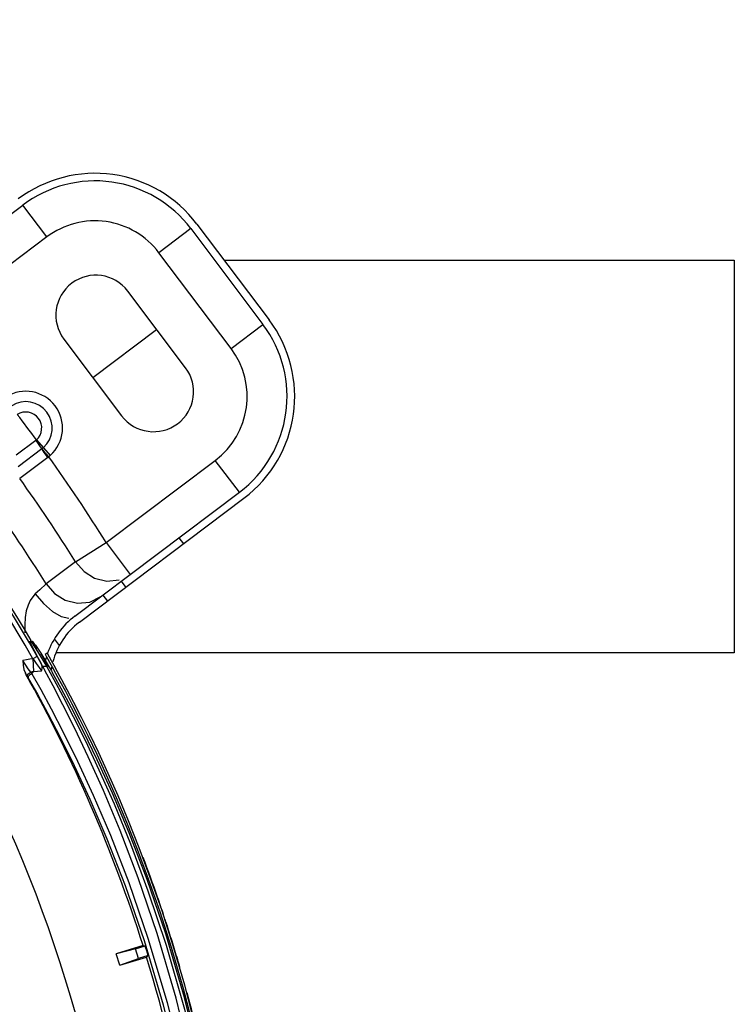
# Model space of a CAD drawing. Extents: x 40.7 to 137.4, y -250.8 to -221.5.
# Tile 24 of 256: x 56.725 to 56.835, y -238.432 to -238.282. Entities that reach past the tile are written whole.
import ezdxf

# ---------------------------------------------------------------- set-up
doc = ezdxf.new("R2010")
doc.units = 0
doc.header["$MEASUREMENT"] = 0
doc.layers.get('0').update_dxf_attribs({"linetype": 'CONTINUOUS'})

msp = doc.modelspace()

# ---------------------------------------------------------------- linework, layer by layer
at = {"color": 6, "linetype": 'Continuous'}
for p, q in [((56.70078201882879, -238.3287584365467), (56.72591445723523, -238.3098197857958)), ((56.72958797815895, -238.3146947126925), (56.72591445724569, -238.3098197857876)), ((56.75155980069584, -238.3134240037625), (56.74668487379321, -238.3170975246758)), ((56.75155980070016, -238.3134240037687), (56.76258036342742, -238.3280487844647)), ((56.75248603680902, -238.3127260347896), (56.76350660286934, -238.3273508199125)), ((56.72958797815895, -238.3146947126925), (56.71292157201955, -238.3272537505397)), ((56.75770543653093, -238.3317223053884), (56.74668487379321, -238.3170975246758)), ((56.75075346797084, -238.334668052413), (56.74193701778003, -238.322968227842)), ((56.75770543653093, -238.3317223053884), (56.76258036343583, -238.3280487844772)), ((56.73659538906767, -238.3361651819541), (56.74634524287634, -238.3288181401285)), ((56.73218716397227, -238.3303152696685), (56.7410036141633, -238.3420150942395)), ((56.72787751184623, -238.3457926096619), (56.72491036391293, -238.3480491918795)), ((56.7279878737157, -238.3456975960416), (56.73010501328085, -238.3480593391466)), ((56.72880702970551, -238.3470778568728), (56.72518245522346, -238.3498259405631)), ((56.72973869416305, -238.3483606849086), (56.7254336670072, -238.3515905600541)), ((56.72973869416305, -238.3483606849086), (56.72985901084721, -238.3482685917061)), ((56.73863621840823, -238.36137823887), (56.75530262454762, -238.3488192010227)), ((56.75897614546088, -238.3536941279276), (56.75530262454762, -238.3488192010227)), ((56.73384370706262, -238.3726327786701), (56.75897614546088, -238.3536941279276)), ((56.73454168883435, -238.3735590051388), (56.75967411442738, -238.3546203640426)), ((56.73394136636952, -238.3643045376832), (56.73863621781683, -238.3613782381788)), ((56.73863621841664, -238.3613782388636), (56.74230973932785, -238.3662531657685)), ((56.74975074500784, -238.3606459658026), (56.75044871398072, -238.3615722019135)), ((56.73394137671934, -238.3643045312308), (56.72945244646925, -238.3676727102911)), ((56.72945246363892, -238.3676727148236), (56.72848578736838, -238.3685809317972)), ((56.74092066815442, -238.367299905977), (56.74161863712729, -238.36822614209)), ((56.72848578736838, -238.3685809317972), (56.72781880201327, -238.3692102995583)), ((56.7381323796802, -238.3694010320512), (56.73883034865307, -238.3703272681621)), ((56.72708440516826, -238.3767341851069), (56.72698044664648, -238.376430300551)), ((56.72701137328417, -238.376428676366), (56.72712993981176, -238.3764224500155)), ((56.72767434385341, -238.3779028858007), (56.72708440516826, -238.3767341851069)), ((56.72734635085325, -238.3764737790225), (56.72710440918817, -238.3764238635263)), ((56.72710441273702, -238.376423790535), (56.72734587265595, -238.3767680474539)), ((56.72734587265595, -238.3767680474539), (56.72816821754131, -238.3780118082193)), ((56.72752379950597, -238.3766228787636), (56.72734635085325, -238.3764737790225)), ((56.72789183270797, -238.3771397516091), (56.72752466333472, -238.3766240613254)), ((56.73072262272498, -238.3761011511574), (56.73148217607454, -238.377109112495)), ((56.72875490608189, -238.3799519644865), (56.72767434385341, -238.3779028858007)), ((56.72782350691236, -238.3770424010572), (56.72864764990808, -238.3782669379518)), ((56.72813885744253, -238.3775113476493), (56.72789183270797, -238.3771397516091)), ((56.72816821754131, -238.3780118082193), (56.72950260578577, -238.3802505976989)), ((56.72864764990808, -238.3782669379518), (56.72994878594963, -238.3804077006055)), ((56.72932175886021, -238.3784270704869), (56.72964047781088, -238.3782466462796)), ((56.72745081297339, -238.3791223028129), (56.72695678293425, -238.3791808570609)), ((56.72742818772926, -238.3790988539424), (56.72753093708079, -238.3810554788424)), ((56.72742818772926, -238.3790988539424), (56.72796444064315, -238.3798370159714)), ((56.72809364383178, -238.3787694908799), (56.72745657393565, -238.3791311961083)), ((56.72854502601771, -238.3795721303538), (56.72875428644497, -238.3799497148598)), ((56.72881502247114, -238.3785284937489), (56.72870507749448, -238.3783631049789)), ((56.72975239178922, -238.3801017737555), (56.72881502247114, -238.3785284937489)), ((56.72989127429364, -238.3803123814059), (56.72885948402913, -238.3785996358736)), ((56.72897784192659, -238.3787987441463), (56.72975294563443, -238.3801016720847)), ((56.72932175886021, -238.3784270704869), (56.72948031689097, -238.3787142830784)), ((56.72948031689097, -238.3787142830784), (56.72998766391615, -238.3796254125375)), ((56.72998766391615, -238.3796254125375), (56.73039312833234, -238.3803588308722)), ((56.73029919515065, -238.3794320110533), (56.7300015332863, -238.3788969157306)), ((56.73070107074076, -238.3801587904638), (56.73029919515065, -238.3794320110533)), ((56.72717254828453, -238.3812471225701), (56.72711232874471, -238.3811742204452)), ((56.72729964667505, -238.3814065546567), (56.72717254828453, -238.3812471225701)), ((56.72753093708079, -238.3810554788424), (56.7287653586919, -238.38099065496)), ((56.72796444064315, -238.3798370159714), (56.7284123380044, -238.3804742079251)), ((56.7284123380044, -238.3804742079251), (56.7287653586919, -238.38099065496)), ((56.72892947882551, -238.3802806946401), (56.72875490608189, -238.3799519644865)), ((56.72892947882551, -238.3802806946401), (56.72950260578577, -238.3802505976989)), ((56.7305254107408, -238.3832543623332), (56.72927387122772, -238.3809230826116)), ((56.72950259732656, -238.3802505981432), (56.73063474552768, -238.3823004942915)), ((56.7299490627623, -238.3804075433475), (56.73011400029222, -238.3806945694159)), ((56.73011400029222, -238.3806945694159), (56.73027784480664, -238.3809829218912)), ((56.73027784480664, -238.3809829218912), (56.73044596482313, -238.3812811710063)), ((56.73039312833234, -238.3803588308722), (56.73091761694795, -238.381316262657)), ((56.73176177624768, -238.3836770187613), (56.73043744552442, -238.3812667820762)), ((56.73122288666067, -238.3811110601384), (56.73070107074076, -238.3801587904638)), ((56.73188402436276, -238.3823325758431), (56.73122288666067, -238.3811110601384)), ((56.72643870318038, -238.3815718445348), (56.72630854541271, -238.3813463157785)), ((56.72679068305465, -238.3821765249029), (56.72643870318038, -238.3815718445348)), ((56.7270472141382, -238.3815214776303), (56.72729974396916, -238.3814065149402)), ((56.72729974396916, -238.3814065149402), (56.72864345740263, -238.3838076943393)), ((56.7433816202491, -238.408219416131), (56.74507634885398, -238.4127557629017)), ((56.74507634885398, -238.4127557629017), (56.74680918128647, -238.4177314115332)), ((56.74711587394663, -238.4174941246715), (56.74538147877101, -238.4125225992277)), ((56.74680918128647, -238.4177314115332), (56.74856689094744, -238.4232053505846)), ((56.74887270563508, -238.4229537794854), (56.74711587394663, -238.4174941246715)), ((56.74817205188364, -238.4205637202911), (56.74792948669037, -238.4198178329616)), ((56.74826534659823, -238.4208979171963), (56.74816126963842, -238.4205670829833)), ((56.74426964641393, -238.4229370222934), (56.74017551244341, -238.4241891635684)), ((56.7431377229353, -238.4234391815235), (56.74018486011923, -238.4242197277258)), ((56.7431377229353, -238.4234391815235), (56.74459969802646, -238.4229920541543)), ((56.74358604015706, -238.4249050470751), (56.7431377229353, -238.4234391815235)), ((56.74426964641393, -238.4229370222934), (56.74459969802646, -238.4229920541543)), ((56.74856689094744, -238.4232053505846), (56.75034003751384, -238.4292816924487)), ((56.75064439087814, -238.4290085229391), (56.74887270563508, -238.4229537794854)), ((56.74070173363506, -238.4259097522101), (56.74018486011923, -238.4242197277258)), ((56.74070173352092, -238.4259097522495), (56.74358604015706, -238.4249050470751)), ((56.74071108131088, -238.4259403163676), (56.74481246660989, -238.4246859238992)), ((56.7450540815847, -238.4244560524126), (56.74358604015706, -238.4249050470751)), ((56.7450540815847, -238.4244560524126), (56.74481246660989, -238.4246859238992)), ((56.75034003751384, -238.4292816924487), (56.75210356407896, -238.4360648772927)), ((56.75241000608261, -238.4357757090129), (56.75064439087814, -238.4290085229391))]:
    msp.add_line(p, q, dxfattribs=at)
at = {"color": 5}
for p, q in [((56.75663508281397, -238.3182320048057), (56.83455878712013, -238.3182320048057)), ((56.83455878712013, -238.3182320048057), (56.83455878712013, -238.3782320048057)), ((56.83455878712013, -238.3782320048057), (56.73095167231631, -238.3782320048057))]:
    msp.add_line(p, q, dxfattribs=at)
at = {"color": 6, "linetype": 'Continuous'}
for points in [[(56.72798783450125, -238.3456976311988), (56.72795283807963, -238.3457302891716), (56.72791603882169, -238.3457619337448), (56.72787751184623, -238.3457926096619)], [(56.72787752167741, -238.3457926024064), (56.72824849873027, -238.3462910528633), (56.7285709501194, -238.3467367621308), (56.72880702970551, -238.3470778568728)], [(56.72904641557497, -238.3468785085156), (56.72896861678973, -238.3469465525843), (56.72888883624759, -238.3470129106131), (56.7288068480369, -238.3470776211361)], [(56.7288069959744, -238.3470775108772), (56.7290794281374, -238.347384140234), (56.72985901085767, -238.3482685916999)], [(56.72973873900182, -238.3483606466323), (56.72936532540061, -238.3478578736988), (56.7290417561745, -238.3474122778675), (56.7288069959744, -238.3470775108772)], [(56.72985900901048, -238.348268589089), (56.72994222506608, -238.3482002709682), (56.73002423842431, -238.3481305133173), (56.73010499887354, -238.3480593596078)], [(56.73394137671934, -238.3643045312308), (56.73526155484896, -238.3658031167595), (56.73688087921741, -238.3668011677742), (56.7387227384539, -238.3672613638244), (56.74060976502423, -238.3670884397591)], [(56.72945244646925, -238.3676727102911), (56.73077181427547, -238.3691750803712), (56.73239174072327, -238.3701763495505), (56.73423541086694, -238.3706389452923), (56.73612484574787, -238.3704670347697), (56.73782696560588, -238.3696311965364)], [(56.72781880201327, -238.3692102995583), (56.72741545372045, -238.3696561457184), (56.7270373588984, -238.3702295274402), (56.72670705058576, -238.3709461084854), (56.72644658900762, -238.3718087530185), (56.72627603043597, -238.3728092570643), (56.72620554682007, -238.3739401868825), (56.72624119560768, -238.3751465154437)], [(56.72781876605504, -238.3692103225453), (56.72907633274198, -238.3707033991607), (56.73044375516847, -238.3718893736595), (56.7317819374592, -238.3726495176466), (56.7329553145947, -238.3729068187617)], [(56.7300015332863, -238.3788969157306), (56.72967829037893, -238.3783167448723), (56.72964047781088, -238.3782466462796)], [(56.72695678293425, -238.3791808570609), (56.72644741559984, -238.3792742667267), (56.72590775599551, -238.3794182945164)], [(56.72590775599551, -238.3794182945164), (56.72596839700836, -238.3801309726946), (56.72608806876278, -238.3807840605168), (56.72630859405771, -238.3813464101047)], [(56.72711232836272, -238.3811742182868), (56.72675033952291, -238.3806802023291), (56.72634729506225, -238.3800899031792), (56.72590775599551, -238.3794182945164)], [(56.72809367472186, -238.3787695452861), (56.72832544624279, -238.3791797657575), (56.72854502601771, -238.3795721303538)], [(56.72666541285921, -238.3819615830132), (56.72661800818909, -238.3817401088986), (56.72669012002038, -238.3815050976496), (56.72686619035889, -238.3813029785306), (56.72711235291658, -238.3811743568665)], [(56.72711232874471, -238.3811742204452), (56.72725258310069, -238.3811266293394), (56.72739146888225, -238.3810862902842), (56.72753093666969, -238.3810554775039)], [(56.72729964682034, -238.3814065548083), (56.72739210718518, -238.3812829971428), (56.72747119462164, -238.3811655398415), (56.72753093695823, -238.3810554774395)], [(56.72876535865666, -238.3809906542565), (56.72885351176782, -238.3806031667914), (56.72885263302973, -238.38025175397), (56.72875464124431, -238.3799469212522)], [(56.72892934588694, -238.3802779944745), (56.72916185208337, -238.3807185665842), (56.72927377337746, -238.3809212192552)], [(56.72994878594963, -238.3804077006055), (56.7298526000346, -238.3803029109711), (56.72969414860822, -238.3802423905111), (56.7295026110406, -238.3802507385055)], [(56.73091761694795, -238.381316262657), (56.73158166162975, -238.3825436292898), (56.7324080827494, -238.3840961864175), (56.73340641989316, -238.3860108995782), (56.73456223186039, -238.388284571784), (56.73583145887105, -238.3908568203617), (56.7371911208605, -238.3937072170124), (56.73863337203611, -238.3968480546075), (56.7401511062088, -238.4002975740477), (56.74173673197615, -238.4040787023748), (56.7433816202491, -238.408219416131)], [(56.72679186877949, -238.3821770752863), (56.72675361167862, -238.3819508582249), (56.72685314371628, -238.3817101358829), (56.7270472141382, -238.3815214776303)], [(56.72679068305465, -238.3821765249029), (56.72813721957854, -238.3845442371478), (56.72974977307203, -238.3874936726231), (56.73162882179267, -238.3910919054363), (56.73376656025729, -238.3954135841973), (56.73615046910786, -238.4005551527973), (56.73875499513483, -238.4066284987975), (56.74153938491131, -238.4137704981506), (56.74445325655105, -238.4221880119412), (56.74736561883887, -238.4319802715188), (56.75001745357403, -238.4428223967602), (56.75218090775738, -238.4542185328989), (56.75375575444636, -238.4659028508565), (56.75470285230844, -238.477759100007)], [(56.73063474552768, -238.3823004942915), (56.73199972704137, -238.3848495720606), (56.73360820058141, -238.3879539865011), (56.73545679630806, -238.3916772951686), (56.7375392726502, -238.3960939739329), (56.73984495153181, -238.4012990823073), (56.74235368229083, -238.4074093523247), (56.74502597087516, -238.4145554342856), (56.74779989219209, -238.4228937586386), (56.75059206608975, -238.4326466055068), (56.75312805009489, -238.4434066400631), (56.75518280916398, -238.4546152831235), (56.75668733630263, -238.4661379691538)], [(56.74538147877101, -238.4125225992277), (56.74368628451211, -238.4079916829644), (56.74204403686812, -238.4038625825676), (56.7404586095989, -238.4000856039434), (56.73893995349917, -238.3966368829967), (56.73749980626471, -238.3935028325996), (56.73614265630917, -238.390659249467), (56.73487334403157, -238.3880879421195), (56.73371023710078, -238.3858009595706), (56.73270618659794, -238.3838763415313), (56.73188402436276, -238.3823325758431)], [(56.72864345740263, -238.3838076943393), (56.73025332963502, -238.3867900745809), (56.73213154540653, -238.3904225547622), (56.7342723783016, -238.3947834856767), (56.73666251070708, -238.3999682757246), (56.73927735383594, -238.4060922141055), (56.74207844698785, -238.4133009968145), (56.74500758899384, -238.4217846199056), (56.74793412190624, -238.4316439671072), (56.75060377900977, -238.4425768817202), (56.75278329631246, -238.4540797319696), (56.75436441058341, -238.4658390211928), (56.75531237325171, -238.4777270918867)], [(56.75671933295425, -238.4776532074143), (56.75576426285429, -238.4656083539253), (56.75415983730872, -238.4536259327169), (56.75196913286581, -238.4419786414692), (56.74931032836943, -238.4309774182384), (56.74641191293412, -238.4210826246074), (56.74352000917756, -238.41257262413), (56.74077040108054, -238.4053627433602), (56.73821646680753, -238.3992501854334), (56.73590003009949, -238.3940972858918), (56.73383776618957, -238.3897772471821), (56.73204233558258, -238.3861868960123), (56.7305254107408, -238.3832543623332)], [(56.75807323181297, -238.4775818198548), (56.75711893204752, -238.4655911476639), (56.75550349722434, -238.4535609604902), (56.7532875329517, -238.4418719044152), (56.7506076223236, -238.4308903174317), (56.74772901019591, -238.4211556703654), (56.74487563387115, -238.4128294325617), (56.74214343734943, -238.4057255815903), (56.73959243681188, -238.3996778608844), (56.7372606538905, -238.3945509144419), (56.73517169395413, -238.3902355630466), (56.73333801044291, -238.3866376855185), (56.73176177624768, -238.3836770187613)]]:
    msp.add_lwpolyline(points, dxfattribs=at)
for centre, radius, start, end in [((56.53326218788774, -238.489387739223), 0.2240439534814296, 29.58632598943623, 68.10195673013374), ((56.53326218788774, -238.489387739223), 0.2233113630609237, 29.58905606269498, 68.10201367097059), ((56.53326218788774, -238.489387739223), 0.2244575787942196, 30.23500517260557, 64.84730706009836), ((56.73693501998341, -238.3244445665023), 0.01947198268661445, 37.00000000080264, 127.0000000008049), ((56.73693501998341, -238.3244445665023), 0.01831220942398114, 37.00000000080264, 127.0000000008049), ((56.73693501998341, -238.3244445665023), 0.01220813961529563, 37.00000000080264, 127.0000000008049), ((56.73706209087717, -238.3266417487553), 0.006104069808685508, 37.00000000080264, 216.9999999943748), ((56.74795558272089, -238.3390693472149), 0.01831220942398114, 307.0000000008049, 37.00000000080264), ((56.74795558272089, -238.3390693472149), 0.01947198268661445, 306.9999837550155, 36.9999837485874), ((56.74795558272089, -238.3390693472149), 0.01220813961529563, 307.0000000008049, 37.00000000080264), ((56.74587854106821, -238.3383415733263), 0.006104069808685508, 217.0000000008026, 36.99999999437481), ((56.72635804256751, -238.3438795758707), 0.005613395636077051, 311.874555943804, 122.1213550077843), ((56.72635804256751, -238.3438795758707), 0.004027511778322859, 311.874424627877, 122.1254260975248), ((56.72635804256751, -238.3438795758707), 0.002441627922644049, 311.874572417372, 122.1254275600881), ((56.53326218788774, -238.489387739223), 0.2420019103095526, 36.42400728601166, 37.57599271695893), ((56.53326218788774, -238.489387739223), 0.2420019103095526, 31.93526050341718, 35.67116056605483), ((56.53326218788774, -238.489387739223), 0.2364697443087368, 31.93526047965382, 35.6425374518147), ((56.53326218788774, -238.489387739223), 0.2308791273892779, 31.81516779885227, 35.60975584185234), ((56.74119074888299, -238.382382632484), 0.01220813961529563, 127.0000000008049, 160.3584358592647), ((56.74119074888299, -238.382382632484), 0.01104836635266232, 127.0000000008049, 165.4242292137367), ((56.74119074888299, -238.382382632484), 0.01220813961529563, 162.9626881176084, 166.2360908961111), ((56.74119074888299, -238.382382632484), 0.01104836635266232, 169.4097458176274, 172.3392314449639), ((56.53326218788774, -238.489387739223), 0.2212235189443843, 17.48031861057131, 29.23421518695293), ((56.53330676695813, -238.4893879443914), 0.2256064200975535, 19.10554846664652, 20.74200594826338), ((56.53331232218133, -238.4893879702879), 0.2256064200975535, 18.39721753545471, 19.10210435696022), ((56.53331232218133, -238.4893879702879), 0.2256064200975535, 18.09449619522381, 18.20350821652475), ((56.53331709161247, -238.4893879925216), 0.2256064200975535, 17.96536297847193, 18.09920130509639), ((56.53330607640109, -238.4893879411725), 0.2256064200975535, 16.92787264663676, 17.6762995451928), ((56.53326218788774, -238.489387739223), 0.2215218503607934, 17.04462264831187, 17.44109988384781), ((56.53326218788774, -238.489387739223), 0.2212235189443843, 2.480318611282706, 17.00604444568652), ((56.53330795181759, -238.4893879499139), 0.2256064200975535, 16.55309058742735, 16.92800162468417), ((56.53330894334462, -238.4893879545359), 0.2256064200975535, 16.2531887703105, 16.55316346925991), ((56.53331318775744, -238.4893879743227), 0.2256064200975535, 15.16614110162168, 15.22090938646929), ((56.53330454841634, -238.4893879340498), 0.2256064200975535, 13.59301923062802, 15.16483677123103)]:
    msp.add_arc(centre, radius, start, end, dxfattribs=at)
at = {"color": 155}
for radius, start, end in [(0.1955225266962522, 9.771295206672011, 36.21109889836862), (0.1966411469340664, 9.702832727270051, 34.76876374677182), (0.1969382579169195, 9.70281810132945, 34.76905563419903), (0.1973534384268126, 9.84790158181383, 33.94734579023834), (0.2083655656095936, 7.30913626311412, 31.46700977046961)]:
    msp.add_arc((56.53326218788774, -238.489387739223), radius, start, end, dxfattribs=at)

doc.saveas('drawing.dxf')
